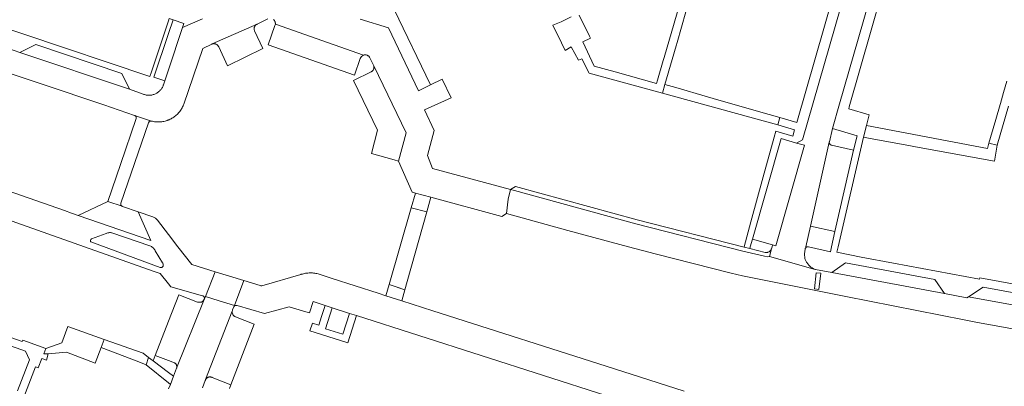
# Model space of a CAD drawing. Extents: x 146402 to 164798, y 455483 to 464134.
# Tile 195 of 256: x 156971 to 157162, y 459723 to 459794. Entities that reach past the tile are written whole.
import ezdxf

# ---------------------------------------------------------------- set-up
doc = ezdxf.new("R2010")
doc.units = 0
doc.header["$LTSCALE"] = 0.2
for name, color, linetype, lineweight in [('B-XX-VH-VERHARDING_ASFALT-GV', 252, 'CONTINUOUS', 18), ('B-XX-VH-VERHARDING_BETONSTRAATSTEEN-GV', 252, 'CONTINUOUS', 18), ('B-XX-VH-VERHARDING_TEGEL-GV', 252, 'CONTINUOUS', 18)]:
    doc.layers.add(name, color=color, linetype=linetype, lineweight=lineweight)

msp = doc.modelspace()

# ---------------------------------------------------------------- linework, layer by layer
at = {"layer": 'B-XX-VH-VERHARDING_ASFALT-GV'}
for points in [[(157050.04, 459756.73), (157047.04, 459757.55), (157042.77, 459742.67), (157044.3, 459742.175), (157045.83, 459741.68), (157046.267, 459743.242)], [(156995.06, 459729.39), (156987.544, 459732.053), (156986.959, 459730.519), (156994.27, 459727.72), (156995.69, 459727.15), (156996.128, 459728.583)]]:
    msp.add_lwpolyline(points, close=True, dxfattribs=at)
at = {"layer": 'B-XX-VH-VERHARDING_BETONSTRAATSTEEN-GV'}
for points in [[(157134.44, 459810.857), (157122.9, 459770.72), (157121.73, 459770.06), (157123.306, 459769.691), (157117.706, 459750.171), (157117.09, 459750.36), (157116.987, 459750), (157116.883, 459749.619), (157116.873, 459749.584), (157116.521, 459748.131), (157125.368, 459745.623), (157125.22, 459745.678), (157125.074, 459745.74), (157124.933, 459745.809), (157124.794, 459745.886), (157124.66, 459745.969), (157124.53, 459746.058), (157124.405, 459746.155), (157124.284, 459746.257), (157124.17, 459746.366), (157124.06, 459746.48), (157123.957, 459746.599), (157123.86, 459746.724), (157123.769, 459746.853), (157123.685, 459746.987), (157123.608, 459747.125), (157123.538, 459747.267), (157123.475, 459747.411), (157123.42, 459747.559), (157123.372, 459747.71), (157123.248, 459748.636), (157123.412, 459749.556), (157123.427, 459749.606), (157123.435, 459749.635), (157123.456, 459749.695), (157123.512, 459749.999), (157124.411, 459753.985), (157128.082, 459770.253), (157128.085, 459770.269), (157128.1, 459770.33), (157128.68, 459772.87), (157130.04, 459777.69), (157141.187, 459816.244)], [(156966.73, 459789.16), (156971.2, 459787.65), (156974.26, 459789.16), (156990.92, 459783.53), (156992.45, 459780.49), (156995.069, 459779.559), (156995.213, 459779.504), (156995.36, 459779.457), (156995.51, 459779.418), (156995.661, 459779.386), (156995.813, 459779.362), (156995.967, 459779.347), (156996.121, 459779.339), (156996.276, 459779.339), (156996.43, 459779.347), (156996.583, 459779.363), (156996.736, 459779.387), (156996.887, 459779.419), (156997.036, 459779.458), (156997.183, 459779.506), (156997.328, 459779.561), (156997.469, 459779.623), (156997.607, 459779.692), (156997.741, 459779.769), (156997.871, 459779.852), (156997.996, 459779.942), (156998.117, 459780.039), (156998.232, 459780.141), (156998.342, 459780.25), (156998.446, 459780.364), (156998.545, 459780.483), (156998.637, 459780.607), (156998.722, 459780.736), (156998.801, 459780.868), (156998.872, 459781.005), (156998.937, 459781.146), (156998.994, 459781.289), (156999.024, 459781.376), (156999.28, 459782.14), (156997.15, 459782.84), (157000, 459791.328), (157000.87, 459793.92), (157000.152, 459794.208), (157000, 459793.74), (156996.7, 459783.9), (156996.36, 459782.97), (156947.074, 459799.583)], [(156963.07, 459785.65), (156987.433, 459777.453), (156993.405, 459775.443), (156993.433, 459775.433), (156996.69, 459774.341), (156996.889, 459774.293), (156997.089, 459774.252), (156997.292, 459774.219), (156997.495, 459774.194), (156997.699, 459774.177), (156997.903, 459774.168), (156998.108, 459774.167), (156998.313, 459774.174), (156998.517, 459774.19), (156998.72, 459774.212), (156998.922, 459774.243), (156999.123, 459774.282), (156999.323, 459774.329), (156999.52, 459774.383), (156999.715, 459774.445), (156999.72, 459774.447), (156999.824, 459774.483), (156999.927, 459774.522), (157000, 459774.552), (157000.117, 459774.6), (157000.303, 459774.685), (157000.486, 459774.777), (157000.665, 459774.877), (157000.84, 459774.983), (157001.011, 459775.096), (157001.178, 459775.216), (157001.339, 459775.342), (157001.496, 459775.475), (157001.647, 459775.613), (157001.793, 459775.757), (157001.933, 459775.907), (157002.067, 459776.062), (157002.195, 459776.222), (157002.316, 459776.387), (157002.431, 459776.557), (157002.54, 459776.731), (157002.641, 459776.909), (157002.735, 459777.091), (157002.823, 459777.276), (157002.902, 459777.465), (157002.964, 459777.626), (157006.64, 459788.42), (157008.366, 459789.241), (157008.388, 459789.251), (157008.472, 459789.282), (157017.167, 459793.107), (157019.281, 459794.113)], [(157006.579, 459794.146), (157002.737, 459792.444), (157000, 459784.291), (156999.927, 459784.074), (156999.28, 459782.14), (156999.024, 459781.376), (156998.994, 459781.289), (156998.937, 459781.146), (156998.872, 459781.005), (156998.801, 459780.868), (156998.722, 459780.736), (156998.637, 459780.607), (156998.545, 459780.483), (156998.446, 459780.364), (156998.342, 459780.25), (156998.232, 459780.141), (156998.117, 459780.039), (156997.996, 459779.942), (156997.871, 459779.852), (156997.741, 459779.769), (156997.607, 459779.692), (156997.469, 459779.623), (156997.328, 459779.561), (156997.183, 459779.506), (156997.036, 459779.458), (156996.887, 459779.419), (156996.736, 459779.387), (156996.583, 459779.363), (156996.43, 459779.347), (156996.276, 459779.339), (156996.121, 459779.339), (156995.967, 459779.347), (156995.813, 459779.362), (156995.661, 459779.386), (156995.51, 459779.418), (156995.36, 459779.457), (156995.213, 459779.504), (156995.069, 459779.559), (156992.45, 459780.49), (156971.2, 459787.65), (156966.73, 459789.16)], [(157000.152, 459794.208), (157000.87, 459793.92), (157003, 459793.22), (157002.737, 459792.444), (157006.579, 459794.146)], [(157037.155, 459794.048), (157042.646, 459792.413), (157048.436, 459780.184), (157050.79, 459781.39), (157043.77, 459795.97)], [(157020.345, 459793.986), (157020.411, 459793.926), (157020.473, 459793.861), (157020.528, 459793.79), (157020.576, 459793.715), (157020.618, 459793.636), (157020.652, 459793.553), (157020.679, 459793.468), (157020.699, 459793.381), (157020.71, 459793.292), (157020.714, 459793.202), (157020.709, 459793.113), (157037.807, 459787.116), (157037.813, 459787.118), (157037.899, 459787.142), (157037.987, 459787.158), (157038.075, 459787.166), (157038.164, 459787.167), (157038.253, 459787.159), (157038.341, 459787.143), (157038.427, 459787.12), (157038.51, 459787.089), (157038.59, 459787.05), (157038.667, 459787.005), (157038.739, 459786.953), (157038.806, 459786.894), (157038.868, 459786.83), (157038.924, 459786.76), (157038.973, 459786.686), (157039.015, 459786.608), (157039.776, 459785.049), (157046.063, 459772.042), (157044.55, 459766.58), (157047.22, 459760.57), (157047.85, 459760.399), (157050.84, 459759.58), (157064.6, 459755.85), (157065.529, 459756.423), (157065.869, 459759.224), (157066.28, 459761.07), (157051.17, 459765.16), (157050.19, 459767.69), (157051.5, 459772.5), (157049.64, 459776.54), (157054.79, 459778.82), (157053.039, 459782.47), (157050.79, 459781.39), (157048.436, 459780.184), (157042.646, 459792.413), (157037.155, 459794.048)], [(156932.1, 459768.28), (156983.703, 459749.999), (156985.72, 459749.284), (156997.197, 459745.218), (156998.35, 459744.81), (157000, 459742.797), (157000.44, 459742.26), (157006.556, 459740.519), (157006.565, 459740.517), (157006.627, 459740.501), (157006.687, 459740.477), (157006.742, 459740.446), (157006.794, 459740.408), (157006.84, 459740.364), (157006.881, 459740.315), (157006.915, 459740.261), (157006.942, 459740.203), (157006.961, 459740.142), (157006.973, 459740.08), (157006.977, 459740.016), (157006.973, 459739.952), (157006.963, 459739.895), (157007.142, 459740.34), (157009.066, 459745.132), (157004.494, 459746.531), (157001.835, 459750), (157000, 459752.39), (156997.891, 459755.134), (156997.471, 459755.542), (156996.951, 459755.81), (156994.101, 459756.785), (156996.569, 459751.239), (156982.47, 459756.06), (156981.188, 459756.514), (156979.838, 459756.992), (156968.75, 459760.92)], [(157178.15, 459736.08), (157155.046, 459740.301), (157154.748, 459740.108), (157150.42, 459740.92), (157128.58, 459744.99), (157125.395, 459745.615), (157125.368, 459745.623), (157116.521, 459748.131), (157116.099, 459748.076), (157115.504, 459748.144), (157111.355, 459749.165), (157090.616, 459754.416), (157067.074, 459760.896), (157066.28, 459761.07), (157065.869, 459759.224), (157065.529, 459756.423), (157077.38, 459753.14), (157089.157, 459750), (157094.33, 459748.62), (157109.063, 459744.908), (157111.28, 459744.35), (157131.261, 459740.387), (157154.24, 459735.83), (157156.832, 459735.344), (157160.43, 459734.67), (157174.455, 459732.096)], [(157099.972, 459722.046), (157086.423, 459726.374), (157051.22, 459737.62), (157045.235, 459739.535), (157042.153, 459740.522), (157040.643, 459741.005), (157031.69, 459743.87), (157029.605, 459744.555), (157029.398, 459744.628), (157029.188, 459744.693), (157028.977, 459744.75), (157028.763, 459744.799), (157028.548, 459744.841), (157028.331, 459744.875), (157028.113, 459744.901), (157027.894, 459744.919), (157027.675, 459744.929), (157027.456, 459744.931), (157027.237, 459744.925), (157027.018, 459744.911), (157026.8, 459744.889), (157026.582, 459744.859), (157026.366, 459744.821), (157026.152, 459744.776), (157025.939, 459744.722), (157025.728, 459744.661), (157025.658, 459744.639), (157018.056, 459742.451), (157017.916, 459742.433), (157017.78, 459742.467), (157014.624, 459743.432), (157012.775, 459738.623), (157012.685, 459738.389), (157012.69, 459738.395), (157012.693, 459738.402), (157012.697, 459738.409), (157012.701, 459738.416), (157012.705, 459738.423), (157012.709, 459738.43), (157012.713, 459738.437), (157012.717, 459738.443), (157012.722, 459738.45), (157012.726, 459738.456), (157012.731, 459738.462), (157012.736, 459738.469), (157012.741, 459738.475), (157012.756, 459738.493), (157012.761, 459738.499), (157012.767, 459738.505), (157012.772, 459738.51), (157012.778, 459738.516), (157012.783, 459738.521), (157012.789, 459738.527), (157012.795, 459738.532), (157012.801, 459738.537), (157012.807, 459738.542), (157012.813, 459738.547), (157012.819, 459738.552), (157012.826, 459738.557), (157012.832, 459738.562), (157012.839, 459738.566), (157012.845, 459738.571), (157012.852, 459738.575), (157012.859, 459738.579), (157012.865, 459738.583), (157012.872, 459738.587), (157012.886, 459738.594), (157012.893, 459738.598), (157012.9, 459738.602), (157012.908, 459738.605), (157012.915, 459738.609), (157012.922, 459738.612), (157012.93, 459738.615), (157012.937, 459738.618), (157012.945, 459738.62), (157012.953, 459738.623), (157012.96, 459738.626), (157012.968, 459738.628), (157012.975, 459738.63), (157012.983, 459738.632), (157012.991, 459738.634), (157012.999, 459738.636), (157013.007, 459738.638), (157013.014, 459738.639), (157013.022, 459738.641), (157013.03, 459738.641), (157013.046, 459738.644), (157013.054, 459738.645), (157013.062, 459738.646), (157013.07, 459738.646), (157013.078, 459738.647), (157013.086, 459738.647), (157013.094, 459738.647), (157013.102, 459738.647), (157013.11, 459738.647), (157013.118, 459738.647), (157013.126, 459738.646), (157013.134, 459738.646), (157013.142, 459738.645), (157013.15, 459738.644), (157013.158, 459738.644), (157013.166, 459738.642), (157013.174, 459738.641), (157013.182, 459738.64), (157013.19, 459738.638), (157013.198, 459738.637), (157013.205, 459738.635), (157013.213, 459738.633), (157013.221, 459738.631), (157013.28, 459738.62), (157018.58, 459737.05), (157023.4, 459738.39), (157026.632, 459737.406), (157027.34, 459737.19), (157028.07, 459739.42), (157030.35, 459738.65), (157031.728, 459738.198), (157035.101, 459737.092), (157036.42, 459736.66), (157084.759, 459721.166)], [(157006.6, 459722.67), (157007.11, 459724.11), (157007.14, 459724.181), (157007.152, 459724.21), (157007.19, 459724.289), (157012.352, 459737.534), (157012.37, 459737.622), (157012.396, 459737.707), (157012.43, 459737.79), (157012.665, 459738.337), (157012.673, 459738.359), (157012.676, 459738.367), (157012.679, 459738.374), (157012.682, 459738.381), (157012.685, 459738.389), (157012.775, 459738.623), (157009.835, 459739.519), (157007.142, 459740.34), (157006.963, 459739.895), (157006.961, 459739.889), (157006.941, 459739.829), (157006.914, 459739.771), (157001.57, 459726.46), (157000.95, 459724.94), (157000.36, 459723.34), (157000, 459722.468)], [(157011.792, 459722.568), (157012.07, 459723.28), (157008.473, 459724.682), (157008.394, 459724.719), (157008.311, 459724.748), (157008.227, 459724.77), (157008.14, 459724.784), (157008.053, 459724.79), (157007.966, 459724.788), (157007.879, 459724.778), (157007.793, 459724.76), (157007.709, 459724.734), (157007.628, 459724.701), (157007.551, 459724.661), (157007.477, 459724.613), (157007.408, 459724.56), (157007.345, 459724.5), (157007.287, 459724.434), (157007.235, 459724.364), (157007.19, 459724.289), (157007.152, 459724.21), (157007.14, 459724.181), (157007.11, 459724.11), (157006.6, 459722.67)]]:
    msp.add_lwpolyline(points, dxfattribs=at)
for points in [[(157134.44, 459810.857), (157132.53, 459811.42), (157121.77, 459774.08), (157118.505, 459775.028), (157118.089, 459773.589), (157121.353, 459772.642), (157121, 459771.42), (157117.75, 459772.362), (157117.429, 459771.21), (157115.29, 459763.51), (157112.89, 459754.8), (157111.567, 459749.999), (157111.551, 459749.941), (157112.673, 459749.658), (157112.759, 459749.999), (157113.18, 459751.467), (157118.78, 459770.99), (157121.73, 459770.06), (157122.9, 459770.72)], [(157003, 459793.22), (157000.87, 459793.92), (157000, 459791.328), (156997.15, 459782.84), (156999.28, 459782.14), (156999.927, 459784.074), (157000, 459784.291), (157002.737, 459792.444)], [(157017.088, 459793.065), (157017.167, 459793.107), (157008.472, 459789.282), (157008.559, 459789.307), (157008.647, 459789.323), (157008.737, 459789.332), (157008.827, 459789.332), (157008.917, 459789.325), (157009.005, 459789.31), (157009.092, 459789.286), (157009.177, 459789.256), (157009.259, 459789.217), (157009.337, 459789.172), (157009.41, 459789.12), (157009.479, 459789.062), (157009.542, 459788.997), (157009.599, 459788.928), (157009.65, 459788.854), (157009.694, 459788.775), (157009.731, 459788.693), (157011.44, 459785.07), (157018.3, 459788.37), (157016.693, 459791.784), (157016.674, 459791.826), (157016.644, 459791.909), (157016.621, 459791.995), (157016.606, 459792.083), (157016.598, 459792.172), (157016.599, 459792.261), (157016.608, 459792.35), (157016.624, 459792.437), (157016.649, 459792.523), (157016.681, 459792.606), (157016.72, 459792.686), (157016.766, 459792.762), (157016.819, 459792.834), (157016.878, 459792.901), (157016.943, 459792.962), (157017.013, 459793.017)], [(157037.807, 459787.116), (157020.709, 459793.113), (157020.683, 459792.962), (157020.634, 459792.817), (157019.34, 459789.1), (157036.02, 459783.25), (157037.173, 459786.467), (157037.412, 459786.868)], [(156990.92, 459783.53), (156974.26, 459789.16), (156971.2, 459787.65), (156992.45, 459780.49)], [(157046.063, 459772.042), (157039.776, 459785.049), (157039.797, 459784.973), (157039.812, 459784.886), (157039.82, 459784.798), (157039.819, 459784.71), (157039.811, 459784.622), (157039.795, 459784.536), (157039.771, 459784.451), (157039.739, 459784.369), (157039.7, 459784.29), (157039.654, 459784.214), (157039.602, 459784.144), (157039.543, 459784.078), (157039.478, 459784.018), (157039.409, 459783.964), (157039.334, 459783.916), (157039.256, 459783.876), (157035.87, 459782.21), (157040.54, 459772.55), (157039.32, 459768.03), (157043.74, 459766.805), (157044.55, 459766.58)], [(156996.69, 459774.341), (156993.433, 459775.433), (156993.49, 459775.405), (156993.543, 459775.371), (156993.591, 459775.33), (156993.634, 459775.284), (156993.67, 459775.233), (156993.7, 459775.177), (156993.723, 459775.118), (156993.738, 459775.056), (156993.745, 459774.994), (156993.744, 459774.93), (156993.735, 459774.868), (156993.718, 459774.807), (156990.679, 459765.921), (156988.24, 459758.79), (156991.045, 459757.831), (156990.996, 459757.856), (156990.943, 459757.89), (156990.895, 459757.93), (156990.852, 459757.977), (156990.815, 459758.028), (156990.785, 459758.084), (156990.763, 459758.143), (156990.748, 459758.204), (156990.741, 459758.267), (156990.742, 459758.33), (156990.75, 459758.393), (156990.767, 459758.454), (156996.09, 459774.019), (156996.327, 459774.297)], [(157121.73, 459770.06), (157118.78, 459770.99), (157113.18, 459751.467), (157117.09, 459750.36), (157117.706, 459750.171), (157123.306, 459769.691)], [(157128.077, 459770.207), (157128.082, 459770.253), (157124.411, 459753.985), (157129.19, 459752.969), (157132.75, 459768.69), (157128.498, 459769.696), (157128.458, 459769.703), (157128.398, 459769.721), (157128.341, 459769.746), (157128.287, 459769.778), (157128.238, 459769.816), (157128.195, 459769.861), (157128.157, 459769.911), (157128.126, 459769.965), (157128.102, 459770.023), (157128.086, 459770.083), (157128.078, 459770.145)], [(157090.82, 459755.19), (157067.286, 459761.667), (157066.28, 459761.07), (157067.074, 459760.896), (157090.616, 459754.416), (157111.355, 459749.165), (157115.504, 459748.144), (157116.099, 459748.076), (157116.521, 459748.131), (157116.873, 459749.584), (157116.839, 459749.5), (157116.798, 459749.418), (157116.751, 459749.34), (157116.696, 459749.267), (157116.636, 459749.198), (157116.57, 459749.135), (157116.498, 459749.079), (157116.422, 459749.028), (157116.342, 459748.985), (157116.258, 459748.948), (157116.172, 459748.919), (157116.083, 459748.898), (157115.992, 459748.885), (157115.901, 459748.879), (157115.81, 459748.882), (157115.719, 459748.892), (157115.63, 459748.911), (157112.673, 459749.658), (157111.551, 459749.941)], [(157050.84, 459759.58), (157047.85, 459760.399), (157047.04, 459757.55), (157050.04, 459756.73)], [(156991.045, 459757.831), (156988.24, 459758.79), (156982.47, 459756.06), (156996.569, 459751.239), (156994.101, 459756.785), (156991.078, 459757.819), (156991.053, 459757.828)], [(156988.406, 459752.722), (156988.578, 459752.736), (156988.75, 459752.735), (156988.921, 459752.718), (156989.024, 459752.699), (156996.396, 459750.204), (156996.559, 459750.124), (156996.715, 459750.03), (156996.862, 459749.922), (156996.999, 459749.802), (156997.124, 459749.671), (156997.238, 459749.529), (156997.339, 459749.378), (156997.426, 459749.218), (156997.432, 459749.205), (156998.853, 459746.863), (156998.909, 459746.79), (156998.952, 459746.709), (156998.981, 459746.621), (156998.993, 459746.529), (156998.99, 459746.437), (156998.971, 459746.347), (156998.936, 459746.261), (156998.888, 459746.183), (156998.826, 459746.114), (156998.754, 459746.057), (156998.673, 459746.013), (156998.585, 459745.984), (156998.494, 459745.97), (156998.402, 459745.973), (156998.354, 459745.98), (156984.916, 459750.933), (156984.887, 459751.02), (156984.874, 459751.111), (156984.877, 459751.202), (156984.896, 459751.292), (156984.93, 459751.376), (156984.979, 459751.454), (156985.04, 459751.522), (156985.069, 459751.548), (156987.91, 459752.584), (156988.071, 459752.646), (156988.237, 459752.692)], [(157148.52, 459743.64), (157131.24, 459746.87), (157128.58, 459744.99), (157150.42, 459740.92)], [(157014.624, 459743.432), (157009.066, 459745.132), (157007.142, 459740.34), (157009.835, 459739.519), (157012.775, 459738.623)], [(157126.436, 459744.853), (157125.565, 459744.956), (157125.195, 459741.824), (157126.066, 459741.721)], [(157125.195, 459741.824), (157125.565, 459744.956), (157126.436, 459744.853), (157126.066, 459741.721)], [(157045.83, 459741.68), (157042.77, 459742.67), (157042.153, 459740.522), (157045.235, 459739.535)], [(157005.61, 459739.28), (157002.01, 459740.68), (157000, 459735.57), (156997.4, 459728.96), (157000, 459727.967), (157001.131, 459727.534), (157001.157, 459727.521), (157001.229, 459727.479), (157001.296, 459727.431), (157001.359, 459727.377), (157001.416, 459727.317), (157001.467, 459727.251), (157001.511, 459727.181), (157001.548, 459727.107), (157001.578, 459727.03), (157001.601, 459726.95), (157001.616, 459726.868), (157001.622, 459726.786), (157001.621, 459726.703), (157001.612, 459726.62), (157001.595, 459726.539), (157001.57, 459726.46), (157006.914, 459739.771), (157006.679, 459739.48), (157006.376, 459739.26)], [(157176.2, 459738.82), (157157.93, 459742.17), (157155.046, 459740.301), (157178.15, 459736.08)], [(157012.341, 459737.446), (157012.352, 459737.534), (157007.19, 459724.289), (157007.235, 459724.364), (157007.287, 459724.434), (157007.345, 459724.5), (157007.408, 459724.56), (157007.477, 459724.613), (157007.551, 459724.661), (157007.628, 459724.701), (157007.709, 459724.734), (157007.793, 459724.76), (157007.879, 459724.778), (157007.966, 459724.788), (157008.053, 459724.79), (157008.14, 459724.784), (157008.227, 459724.77), (157008.311, 459724.748), (157008.394, 459724.719), (157008.473, 459724.682), (157012.07, 459723.28), (157016.61, 459735.01), (157013.015, 459736.43), (157012.958, 459736.451), (157012.877, 459736.489), (157012.799, 459736.534), (157012.726, 459736.585), (157012.658, 459736.643), (157012.596, 459736.706), (157012.539, 459736.775), (157012.488, 459736.849), (157012.445, 459736.927), (157012.408, 459737.008), (157012.379, 459737.093), (157012.358, 459737.179), (157012.345, 459737.267), (157012.339, 459737.357)], [(157035.101, 459737.092), (157031.728, 459738.198), (157030.429, 459734.122), (157033.81, 459733.038)], [(156987.544, 459732.053), (156980.47, 459734.56), (156979.3, 459731.4), (156976.209, 459730.316), (156975.8, 459729.23), (156976.657, 459729.257), (156980.2, 459729.61), (156985.774, 459727.473), (156986.959, 459730.519)], [(157000, 459727.967), (156997.4, 459728.96), (156997.025, 459727.905), (157000, 459725.658), (157000.95, 459724.94), (157001.57, 459726.46), (157001.595, 459726.539), (157001.612, 459726.62), (157001.621, 459726.703), (157001.622, 459726.786), (157001.616, 459726.868), (157001.601, 459726.95), (157001.578, 459727.03), (157001.548, 459727.107), (157001.511, 459727.181), (157001.467, 459727.251), (157001.416, 459727.317), (157001.359, 459727.377), (157001.296, 459727.431), (157001.229, 459727.479), (157001.157, 459727.521), (157001.131, 459727.534)]]:
    msp.add_lwpolyline(points, close=True, dxfattribs=at)
at = {"layer": 'B-XX-VH-VERHARDING_TEGEL-GV'}
for points in [[(157141.187, 459816.244), (157130.04, 459777.69), (157128.68, 459772.87), (157133.48, 459771.45), (157132.75, 459768.69), (157129.19, 459752.969), (157128.518, 459750), (157128.3, 459749.04), (157124.031, 459749.99), (157123.968, 459750), (157123.905, 459750.002), (157123.841, 459749.995), (157123.779, 459749.981), (157123.719, 459749.96), (157123.663, 459749.931), (157123.61, 459749.895), (157123.562, 459749.853), (157123.52, 459749.805), (157123.485, 459749.752), (157123.456, 459749.695), (157123.435, 459749.635), (157123.427, 459749.606), (157123.412, 459749.556), (157123.248, 459748.636), (157123.372, 459747.71), (157123.42, 459747.559), (157123.475, 459747.411), (157123.538, 459747.267), (157123.608, 459747.125), (157123.685, 459746.987), (157123.769, 459746.853), (157123.86, 459746.724), (157123.957, 459746.599), (157124.06, 459746.48), (157124.17, 459746.366), (157124.284, 459746.257), (157124.405, 459746.155), (157124.53, 459746.058), (157124.66, 459745.969), (157124.794, 459745.886), (157124.933, 459745.809), (157125.074, 459745.74), (157125.22, 459745.678), (157125.368, 459745.623), (157125.395, 459745.615), (157128.58, 459744.99), (157131.24, 459746.87), (157148.52, 459743.64), (157150.42, 459740.92), (157154.748, 459740.108), (157155.046, 459740.301), (157157.93, 459742.17), (157176.2, 459738.82)], [(157179.1, 459739.98), (157157.25, 459743.982), (157157.2, 459743.72), (157140.56, 459746.8), (157134.26, 459748.012), (157129.54, 459748.92), (157129.79, 459750), (157134.7, 459771.23), (157135.3, 459773.46), (157135.84, 459775.53), (157131.844, 459776.701), (157131.96, 459777.1), (157142.47, 459813.83)], [(157101.439, 459805.103), (157096.049, 459786.651), (157095.879, 459786.069), (157094.759, 459782.23), (157094.593, 459781.644), (157086.599, 459783.866), (157082.52, 459785), (157080.3, 459789.68), (157081.81, 459790.39), (157081.62, 459790.78), (157079.621, 459794.874)], [(157078.07, 459794.52), (157076.09, 459793.55), (157074.52, 459792.91), (157076.16, 459789.51), (157076.874, 459788.03), (157078.06, 459788.7), (157079.5, 459786.15), (157080.1, 459786.42), (157081.51, 459783.63), (157095.763, 459779.72), (157096.23, 459781.429), (157097.62, 459786.25), (157098.396, 459788.941), (157098.58, 459789.58), (157099.45, 459792.53), (157100.286, 459795.468)], [(157162.529, 459782.086), (157161.882, 459779.858), (157161.269, 459777.745), (157161.215, 459777.558), (157160.377, 459774.672), (157159.363, 459771.176), (157159.039, 459770.06), (157160.639, 459769.65), (157162.836, 459777.217)], [(156959.547, 459688.818), (156974.185, 459726.773), (156974.753, 459726.569), (156975.47, 459728.38), (156976.336, 459728.035), (156976.657, 459729.257), (156975.8, 459729.23), (156976.209, 459730.316), (156971.734, 459731.889), (156971.649, 459731.653), (156949.299, 459739.54)], [(156962.598, 459733.23), (156972.286, 459729.803), (156973.075, 459728.108), (156970.716, 459722.091)]]:
    msp.add_lwpolyline(points, dxfattribs=at)
for points in [[(157098.339, 459780.817), (157096.23, 459781.429), (157095.763, 459779.72), (157115.27, 459774.37), (157118.089, 459773.589), (157118.505, 459775.028), (157116.43, 459775.63), (157106.67, 459778.4), (157104.471, 459779.026), (157104.474, 459779.038), (157098.34, 459780.82)], [(157158.734, 459769.009), (157135.3, 459773.46), (157134.7, 459771.23), (157135.998, 459770.987), (157143.504, 459769.583), (157144.8, 459769.34), (157160.1, 459766.58), (157160.639, 459769.65), (157159.039, 459770.06)], [(157031.728, 459738.198), (157030.35, 459738.65), (157029.655, 459736.469), (157029.13, 459734.82), (157027.93, 459735.2), (157027.42, 459733.721), (157034.532, 459731.441), (157034.766, 459731.367), (157036.42, 459736.66), (157035.101, 459737.092), (157033.81, 459733.038), (157030.429, 459734.122)], [(156997.025, 459727.905), (156996.128, 459728.583), (156995.69, 459727.15), (157000, 459723.634), (157000.36, 459723.34), (157000.95, 459724.94), (157000, 459725.658)]]:
    msp.add_lwpolyline(points, close=True, dxfattribs=at)

doc.saveas('drawing.dxf')
